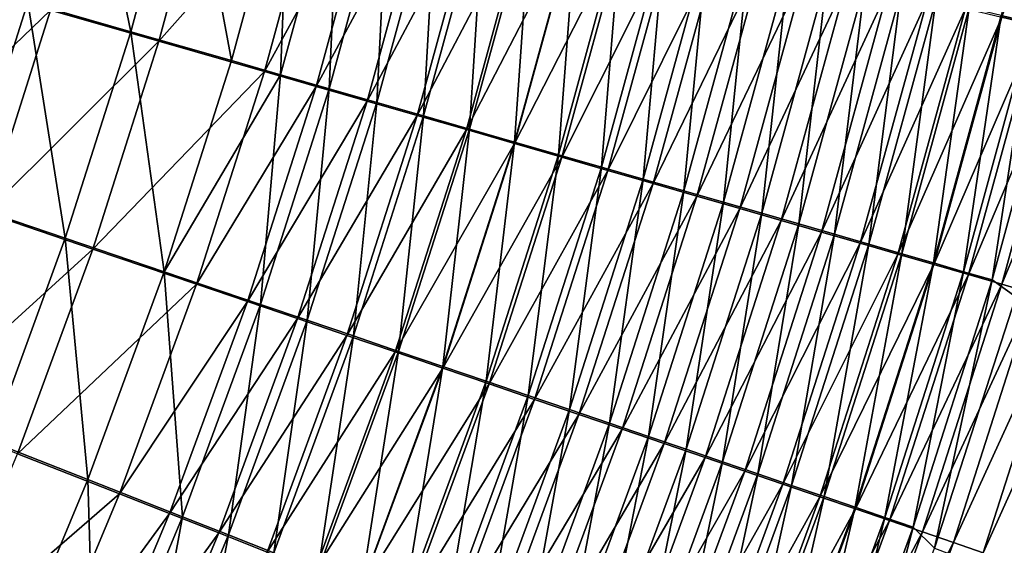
# Model space of a CAD drawing. Header units: metres. Extents: x -900 to 900, y -400 to 400.
# Tile 178 of 241: x 571 to 605, y -150 to -132. Entities that reach past the tile are written whole.
import ezdxf

# ---------------------------------------------------------------- set-up
doc = ezdxf.new("R2010")
doc.units = ezdxf.units.M

msp = doc.modelspace()

# ---------------------------------------------------------------- linework, layer by layer
at = {"layer": 'top'}
for points in [[(606.992249, -123.271576, -463.938965), (605.022705, -131.879227, -464.152954), (606.071411, -132.129364, -462.532104)], [(608.25354, -123.544815, -467.309601), (606.259277, -132.217224, -467.521759), (605.05127, -131.929306, -469.148651)], [(573.373901, -124.381401, -487.619293), (571.485229, -131.415329, -487.645111), (575.035583, -132.43396, -486.446777)], [(576.979126, -125.232964, -486.413086), (573.373901, -124.381401, -487.619293), (575.035583, -132.43396, -486.446777)], [(577.963623, -125.505028, -489.234131), (576.001343, -132.75769, -489.269043), (572.272949, -131.686691, -490.527527)], [(575.035583, -132.43396, -486.446777), (578.501831, -133.429047, -485.011047), (576.979126, -125.232964, -486.413086)], [(577.963623, -125.505028, -489.234131), (581.659546, -126.37944, -487.716431), (576.001343, -132.75769, -489.269043)], [(578.501831, -133.429047, -485.011047), (580.498474, -126.064629, -484.967926), (576.979126, -125.232964, -486.413086)], [(580.498474, -126.064629, -484.967926), (578.501831, -133.429047, -485.011047), (580.199097, -133.916519, -484.206238)], [(580.199097, -133.916519, -484.206238), (582.221497, -126.471954, -484.157928), (580.498474, -126.064629, -484.967926)], [(581.659546, -126.37944, -487.716431), (579.641418, -133.80394, -487.761169), (576.001343, -132.75769, -489.269043)], [(581.659546, -126.37944, -487.716431), (583.469055, -126.807709, -486.865723), (579.641418, -133.80394, -487.761169)], [(580.199097, -133.916519, -484.206238), (581.870178, -134.396622, -483.344635), (582.221497, -126.471954, -484.157928)], [(581.870178, -134.396622, -483.344635), (583.917725, -126.873062, -483.290741), (582.221497, -126.471954, -484.157928)], [(583.469055, -126.807709, -486.865723), (581.423828, -134.316467, -486.915955), (579.641418, -133.80394, -487.761169)], [(583.469055, -126.807709, -486.865723), (585.250366, -127.229431, -485.954987), (581.423828, -134.316467, -486.915955)], [(583.917725, -126.873062, -483.290741), (581.870178, -134.396622, -483.344635), (583.513245, -134.868851, -482.427032)], [(585.585388, -127.267532, -482.367249), (583.917725, -126.873062, -483.290741), (583.513245, -134.868851, -482.427032)], [(585.250366, -127.229431, -485.954987), (583.17865, -134.821243, -486.011078), (581.423828, -134.316467, -486.915955)], [(585.250366, -127.229431, -485.954987), (587.001709, -127.644173, -484.985138), (583.17865, -134.821243, -486.011078)], [(585.585388, -127.267532, -482.367249), (583.513245, -134.868851, -482.427032), (585.126709, -135.332703, -481.454315)], [(587.222717, -127.654953, -481.388306), (585.585388, -127.267532, -482.367249), (585.126709, -135.332703, -481.454315)], [(587.001709, -127.644173, -484.985138), (584.904175, -135.317749, -485.047394), (583.17865, -134.821243, -486.011078)], [(587.001709, -127.644173, -484.985138), (588.721252, -128.051498, -483.957062), (584.904175, -135.317749, -485.047394)], [(585.126709, -135.332703, -481.454315), (586.70874, -135.78772, -480.427399), (587.222717, -127.654953, -481.388306)], [(586.70874, -135.78772, -480.427399), (588.827942, -128.034912, -480.354858), (587.222717, -127.654953, -481.388306)], [(588.721252, -128.051498, -483.957062), (586.598572, -135.80545, -484.025848), (584.904175, -135.317749, -485.047394)], [(588.721252, -128.051498, -483.957062), (590.407043, -128.450989, -482.871704), (586.598572, -135.80545, -484.025848)], [(588.827942, -128.034912, -480.354858), (586.70874, -135.78772, -480.427399), (588.257874, -136.233429, -479.347351)], [(590.399597, -128.407028, -479.268036), (588.827942, -128.034912, -480.354858), (588.257874, -136.233429, -479.347351)], [(590.407043, -128.450989, -482.871704), (588.259949, -136.283859, -482.947327), (586.598572, -135.80545, -484.025848)], [(590.399597, -128.407028, -479.268036), (588.257874, -136.233429, -479.347351), (589.772522, -136.669403, -478.215454)], [(590.407043, -128.450989, -482.871704), (592.057495, -128.842239, -481.730286), (588.259949, -136.283859, -482.947327)], [(591.935974, -128.77095, -478.129028), (590.399597, -128.407028, -479.268036), (589.772522, -136.669403, -478.215454)], [(592.057495, -128.842239, -481.730286), (589.88678, -136.752487, -481.813049), (588.259949, -136.283859, -482.947327)], [(591.935974, -128.77095, -478.129028), (589.772522, -136.669403, -478.215454), (591.25116, -137.0952, -477.032837)], [(592.057495, -128.842239, -481.730286), (593.671021, -129.224854, -480.534088), (589.88678, -136.752487, -481.813049)], [(593.435547, -129.126297, -476.939087), (591.935974, -128.77095, -478.129028), (591.25116, -137.0952, -477.032837)], [(593.671021, -129.224854, -480.534088), (591.477356, -137.210861, -480.624298), (589.88678, -136.752487, -481.813049)], [(591.25116, -137.0952, -477.032837), (592.692322, -137.510391, -475.80072), (593.435547, -129.126297, -476.939087)], [(593.671021, -129.224854, -480.534088), (595.24585, -129.598465, -479.284393), (591.477356, -137.210861, -480.624298)], [(592.692322, -137.510391, -475.80072), (594.89679, -129.472717, -475.699402), (593.435547, -129.126297, -476.939087)], [(594.89679, -129.472717, -475.699402), (592.692322, -137.510391, -475.80072), (594.09436, -137.91452, -474.520294)], [(596.318115, -129.80983, -474.411163), (594.89679, -129.472717, -475.699402), (594.09436, -137.91452, -474.520294)], [(595.24585, -129.598465, -479.284393), (593.030212, -137.658554, -479.382263), (591.477356, -137.210861, -480.624298)], [(595.24585, -129.598465, -479.284393), (596.780457, -129.962692, -477.982422), (593.030212, -137.658554, -479.382263)], [(596.318115, -129.80983, -474.411163), (594.09436, -137.91452, -474.520294), (595.455811, -138.307159, -473.192749)], [(597.697937, -130.137268, -473.075623), (596.318115, -129.80983, -474.411163), (595.455811, -138.307159, -473.192749)], [(596.780457, -129.962692, -477.982422), (594.543579, -138.095078, -478.088287), (593.030212, -137.658554, -479.382263)], [(596.780457, -129.962692, -477.982422), (598.273132, -130.317123, -476.629517), (594.543579, -138.095078, -478.088287)], [(597.697937, -130.137268, -473.075623), (595.455811, -138.307159, -473.192749), (596.775208, -138.687866, -471.819305)], [(599.03479, -130.454681, -471.69397), (597.697937, -130.137268, -473.075623), (596.775208, -138.687866, -471.819305)], [(568.471619, -130.595322, -491.530334), (572.272949, -131.686691, -490.527527), (566.319885, -137.405563, -491.552338)], [(569.287537, -138.359741, -487.671143), (571.485229, -131.415329, -487.645111), (567.865417, -130.377335, -488.599976)], [(598.273132, -130.317123, -476.629517), (596.015991, -138.519989, -476.743561), (594.543579, -138.095078, -478.088287)], [(598.273132, -130.317123, -476.629517), (599.722229, -130.661392, -475.226898), (596.015991, -138.519989, -476.743561)], [(596.775208, -138.687866, -471.819305), (598.050903, -139.056229, -470.401276), (599.03479, -130.454681, -471.69397)], [(598.050903, -139.056229, -470.401276), (600.327026, -130.761688, -470.267548), (599.03479, -130.454681, -471.69397)], [(599.722229, -130.661392, -475.226898), (597.44574, -138.932816, -475.349335), (596.015991, -138.519989, -476.743561)], [(599.722229, -130.661392, -475.226898), (601.12616, -130.995117, -473.775848), (597.44574, -138.932816, -475.349335)], [(600.327026, -130.761688, -470.267548), (598.050903, -139.056229, -470.401276), (599.281677, -139.411819, -468.940491)], [(601.573303, -131.057983, -468.798218), (600.327026, -130.761688, -470.267548), (599.281677, -139.411819, -468.940491)], [(601.12616, -130.995117, -473.775848), (598.831299, -139.333099, -473.906921), (597.44574, -138.932816, -475.349335)], [(601.12616, -130.995117, -473.775848), (602.483276, -131.317902, -472.277802), (598.831299, -139.333099, -473.906921)], [(601.573303, -131.057983, -468.798218), (599.281677, -139.411819, -468.940491), (600.466064, -139.754272, -467.438934)], [(602.772278, -131.343216, -467.288025), (601.573303, -131.057983, -468.798218), (600.466064, -139.754272, -467.438934)], [(572.778992, -139.543411, -486.478271), (571.485229, -131.415329, -487.645111), (569.287537, -138.359741, -487.671143)], [(575.035583, -132.43396, -486.446777), (571.485229, -131.415329, -487.645111), (572.778992, -139.543411, -486.478271)], [(602.483276, -131.317902, -472.277802), (600.171021, -139.720383, -472.417664), (598.831299, -139.333099, -473.906921)], [(602.483276, -131.317902, -472.277802), (603.792114, -131.62941, -470.734711), (600.171021, -139.720383, -472.417664)], [(603.792114, -131.62941, -470.734711), (601.463501, -140.094254, -470.883484), (600.171021, -139.720383, -472.417664)], [(602.772278, -131.343216, -467.288025), (600.466064, -139.754272, -467.438934), (601.602783, -140.083206, -465.898621)], [(603.792114, -131.62941, -470.734711), (605.05127, -131.929306, -469.148651), (601.463501, -140.094254, -470.883484)], [(603.922546, -131.617081, -465.738922), (602.772278, -131.343216, -467.288025), (601.602783, -140.083206, -465.898621)], [(601.602783, -140.083206, -465.898621), (602.690491, -140.398193, -464.321503), (603.922546, -131.617081, -465.738922)], [(602.690491, -140.398193, -464.321503), (605.022705, -131.879227, -464.152954), (603.922546, -131.617081, -465.738922)], [(572.272949, -131.686691, -490.527527), (570.057739, -138.673553, -490.554138), (566.319885, -137.405563, -491.552338)], [(572.272949, -131.686691, -490.527527), (576.001343, -132.75769, -489.269043), (570.057739, -138.673553, -490.554138)], [(605.05127, -131.929306, -469.148651), (602.707336, -140.454315, -469.306549), (601.463501, -140.094254, -470.883484)], [(605.022705, -131.879227, -464.152954), (602.690491, -140.398193, -464.321503), (603.727844, -140.698898, -462.709534)], [(605.05127, -131.929306, -469.148651), (606.259277, -132.217224, -467.521759), (602.707336, -140.454315, -469.306549)], [(606.071411, -132.129364, -462.532104), (605.022705, -131.879227, -464.152954), (603.727844, -140.698898, -462.709534)], [(606.259277, -132.217224, -467.521759), (603.901123, -140.800156, -467.688843), (602.707336, -140.454315, -469.306549)], [(606.071411, -132.129364, -462.532104), (603.727844, -140.698898, -462.709534), (604.71344, -140.984879, -461.064728)], [(606.259277, -132.217224, -467.521759), (607.414673, -132.492859, -465.85614), (603.901123, -140.800156, -467.688843)], [(607.067322, -132.367142, -460.878357), (606.071411, -132.129364, -462.532104), (604.71344, -140.984879, -461.064728)], [(572.778992, -139.543411, -486.478271), (576.18811, -140.699921, -485.048981), (575.035583, -132.43396, -486.446777)], [(576.18811, -140.699921, -485.048981), (578.501831, -133.429047, -485.011047), (575.035583, -132.43396, -486.446777)], [(607.414673, -132.492859, -465.85614), (605.043396, -141.131348, -466.032501), (603.901123, -140.800156, -467.688843)], [(604.71344, -140.984879, -461.064728), (605.526245, -141.567017, -459.392914), (607.067322, -132.367142, -460.878357)], [(607.414673, -132.492859, -465.85614), (608.516052, -132.755844, -464.15387), (605.043396, -141.131348, -466.032501)], [(576.001343, -132.75769, -489.269043), (573.724243, -139.918091, -489.301361), (570.057739, -138.673553, -490.554138)], [(576.001343, -132.75769, -489.269043), (579.641418, -133.80394, -487.761169), (573.724243, -139.918091, -489.301361)], [(608.516052, -132.755844, -464.15387), (606.132813, -141.447495, -464.339569), (605.043396, -141.131348, -466.032501)], [(578.501831, -133.429047, -485.011047), (576.18811, -140.699921, -485.048981), (580.199097, -133.916519, -484.206238)], [(579.641418, -133.80394, -487.761169), (577.304199, -141.134048, -487.800262), (573.724243, -139.918091, -489.301361)], [(576.18811, -140.699921, -485.048981), (579.501282, -141.824661, -483.389954), (580.199097, -133.916519, -484.206238)], [(579.641418, -133.80394, -487.761169), (581.423828, -134.316467, -486.915955), (577.304199, -141.134048, -487.800262)], [(579.501282, -141.824661, -483.389954), (581.870178, -134.396622, -483.344635), (580.199097, -133.916519, -484.206238)], [(581.423828, -134.316467, -486.915955), (579.057251, -141.729813, -486.958801), (577.304199, -141.134048, -487.800262)], [(581.423828, -134.316467, -486.915955), (583.17865, -134.821243, -486.011078), (579.057251, -141.729813, -486.958801)], [(581.870178, -134.396622, -483.344635), (579.501282, -141.824661, -483.389954), (581.117676, -142.373672, -482.47641)], [(583.513245, -134.868851, -482.427032), (581.870178, -134.396622, -483.344635), (581.117676, -142.373672, -482.47641)], [(583.17865, -134.821243, -486.011078), (580.783447, -142.31662, -486.057892), (579.057251, -141.729813, -486.958801)], [(583.17865, -134.821243, -486.011078), (584.904175, -135.317749, -485.047394), (580.783447, -142.31662, -486.057892)], [(583.513245, -134.868851, -482.427032), (581.117676, -142.373672, -482.47641), (582.705017, -142.91304, -481.507935)], [(585.126709, -135.332703, -481.454315), (583.513245, -134.868851, -482.427032), (582.705017, -142.91304, -481.507935)], [(584.904175, -135.317749, -485.047394), (582.480835, -142.893875, -485.09845), (580.783447, -142.31662, -486.057892)], [(584.904175, -135.317749, -485.047394), (586.598572, -135.80545, -484.025848), (582.480835, -142.893875, -485.09845)], [(582.705017, -142.91304, -481.507935), (584.261597, -143.442169, -480.485413), (585.126709, -135.332703, -481.454315)], [(584.261597, -143.442169, -480.485413), (586.70874, -135.78772, -480.427399), (585.126709, -135.332703, -481.454315)], [(586.598572, -135.80545, -484.025848), (584.147705, -143.460968, -484.081329), (582.480835, -142.893875, -485.09845)], [(586.598572, -135.80545, -484.025848), (588.259949, -136.283859, -482.947327), (584.147705, -143.460968, -484.081329)], [(586.70874, -135.78772, -480.427399), (584.261597, -143.442169, -480.485413), (585.78595, -143.960541, -479.410034)], [(588.257874, -136.233429, -479.347351), (586.70874, -135.78772, -480.427399), (585.78595, -143.960541, -479.410034)], [(588.259949, -136.283859, -482.947327), (585.782288, -144.017288, -483.007446), (584.147705, -143.460968, -484.081329)], [(588.259949, -136.283859, -482.947327), (589.88678, -136.752487, -481.813049), (585.782288, -144.017288, -483.007446)], [(588.257874, -136.233429, -479.347351), (585.78595, -143.960541, -479.410034), (587.27655, -144.467667, -478.282928)], [(589.772522, -136.669403, -478.215454), (588.257874, -136.233429, -479.347351), (587.27655, -144.467667, -478.282928)], [(589.772522, -136.669403, -478.215454), (587.27655, -144.467667, -478.282928), (588.731873, -144.963013, -477.105286)], [(591.25116, -137.0952, -477.032837), (589.772522, -136.669403, -478.215454), (588.731873, -144.963013, -477.105286)], [(589.88678, -136.752487, -481.813049), (587.383057, -144.562332, -481.878052), (585.782288, -144.017288, -483.007446)], [(589.88678, -136.752487, -481.813049), (591.477356, -137.210861, -480.624298), (587.383057, -144.562332, -481.878052)], [(591.477356, -137.210861, -480.624298), (588.948364, -145.09552, -480.694305), (587.383057, -144.562332, -481.878052)], [(588.731873, -144.963013, -477.105286), (590.150452, -145.446091, -475.878326), (591.25116, -137.0952, -477.032837)], [(591.477356, -137.210861, -480.624298), (593.030212, -137.658554, -479.382263), (588.948364, -145.09552, -480.694305)], [(590.150452, -145.446091, -475.878326), (592.692322, -137.510391, -475.80072), (591.25116, -137.0952, -477.032837)], [(593.030212, -137.658554, -479.382263), (590.476624, -145.616348, -479.45752), (588.948364, -145.09552, -480.694305)], [(592.692322, -137.510391, -475.80072), (590.150452, -145.446091, -475.878326), (591.530762, -145.916397, -474.60318)], [(593.030212, -137.658554, -479.382263), (594.543579, -138.095078, -478.088287), (590.476624, -145.616348, -479.45752)], [(594.09436, -137.91452, -474.520294), (592.692322, -137.510391, -475.80072), (591.530762, -145.916397, -474.60318)], [(594.09436, -137.91452, -474.520294), (591.530762, -145.916397, -474.60318), (592.871338, -146.373398, -473.281097)], [(595.455811, -138.307159, -473.192749), (594.09436, -137.91452, -474.520294), (592.871338, -146.373398, -473.281097)], [(570.212463, -146.544693, -486.507507), (572.778992, -139.543411, -486.478271), (569.287537, -138.359741, -487.671143)], [(594.543579, -138.095078, -478.088287), (591.966309, -146.124268, -478.168915), (590.476624, -145.616348, -479.45752)], [(594.543579, -138.095078, -478.088287), (596.015991, -138.519989, -476.743561), (591.966309, -146.124268, -478.168915)], [(595.455811, -138.307159, -473.192749), (592.871338, -146.373398, -473.281097), (594.170654, -146.816589, -471.913208)], [(596.775208, -138.687866, -471.819305), (595.455811, -138.307159, -473.192749), (594.170654, -146.816589, -471.913208)], [(570.057739, -138.673553, -490.554138), (573.724243, -139.918091, -489.301361), (567.534973, -145.553833, -490.58075)], [(596.015991, -138.519989, -476.743561), (593.415771, -146.618744, -476.829742), (591.966309, -146.124268, -478.168915)], [(596.015991, -138.519989, -476.743561), (597.44574, -138.932816, -475.349335), (593.415771, -146.618744, -476.829742)], [(594.170654, -146.816589, -471.913208), (595.427246, -147.245483, -470.500824), (596.775208, -138.687866, -471.819305)], [(595.427246, -147.245483, -470.500824), (598.050903, -139.056229, -470.401276), (596.775208, -138.687866, -471.819305)], [(597.44574, -138.932816, -475.349335), (594.823547, -147.099243, -475.441223), (593.415771, -146.618744, -476.829742)], [(597.44574, -138.932816, -475.349335), (598.831299, -139.333099, -473.906921), (594.823547, -147.099243, -475.441223)], [(598.050903, -139.056229, -470.401276), (595.427246, -147.245483, -470.500824), (596.639771, -147.659622, -469.045837)], [(599.281677, -139.411819, -468.940491), (598.050903, -139.056229, -470.401276), (596.639771, -147.659622, -469.045837)], [(598.831299, -139.333099, -473.906921), (596.188049, -147.565216, -474.004608), (594.823547, -147.099243, -475.441223)], [(598.831299, -139.333099, -473.906921), (600.171021, -139.720383, -472.417664), (596.188049, -147.565216, -474.004608)], [(599.281677, -139.411819, -468.940491), (596.639771, -147.659622, -469.045837), (597.806946, -148.058533, -467.55014)], [(600.466064, -139.754272, -467.438934), (599.281677, -139.411819, -468.940491), (597.806946, -148.058533, -467.55014)], [(570.212463, -146.544693, -486.507507), (573.560425, -147.860397, -485.081726), (572.778992, -139.543411, -486.478271)], [(573.560425, -147.860397, -485.081726), (576.18811, -140.699921, -485.048981), (572.778992, -139.543411, -486.478271)], [(600.171021, -139.720383, -472.417664), (597.507629, -148.016174, -472.521301), (596.188049, -147.565216, -474.004608)], [(600.171021, -139.720383, -472.417664), (601.463501, -140.094254, -470.883484), (597.507629, -148.016174, -472.521301)], [(600.466064, -139.754272, -467.438934), (597.806946, -148.058533, -467.55014), (598.927429, -148.441788, -466.015747)], [(601.602783, -140.083206, -465.898621), (600.466064, -139.754272, -467.438934), (598.927429, -148.441788, -466.015747)], [(573.724243, -139.918091, -489.301361), (571.135376, -146.969543, -489.331085), (567.534973, -145.553833, -490.58075)], [(573.724243, -139.918091, -489.301361), (577.304199, -141.134048, -487.800262), (571.135376, -146.969543, -489.331085)], [(601.463501, -140.094254, -470.883484), (598.780945, -148.451599, -470.993195), (597.507629, -148.016174, -472.521301)], [(601.463501, -140.094254, -470.883484), (602.707336, -140.454315, -469.306549), (598.780945, -148.451599, -470.993195)], [(598.927429, -148.441788, -466.015747), (599.999817, -148.808914, -464.44458), (601.602783, -140.083206, -465.898621)], [(599.999817, -148.808914, -464.44458), (602.690491, -140.398193, -464.321503), (601.602783, -140.083206, -465.898621)], [(602.707336, -140.454315, -469.306549), (600.006592, -148.871033, -469.422363), (598.780945, -148.451599, -470.993195)], [(602.690491, -140.398193, -464.321503), (599.999817, -148.808914, -464.44458), (601.022888, -149.159485, -462.838623)], [(602.707336, -140.454315, -469.306549), (603.901123, -140.800156, -467.688843), (600.006592, -148.871033, -469.422363)], [(603.727844, -140.698898, -462.709534), (602.690491, -140.398193, -464.321503), (601.022888, -149.159485, -462.838623)], [(573.560425, -147.860397, -485.081726), (576.814392, -149.140121, -483.426697), (576.18811, -140.699921, -485.048981)], [(576.814392, -149.140121, -483.426697), (579.501282, -141.824661, -483.389954), (576.18811, -140.699921, -485.048981)], [(603.727844, -140.698898, -462.709534), (601.022888, -149.159485, -462.838623), (601.9953, -149.493027, -461.19986)], [(604.71344, -140.984879, -461.064728), (603.727844, -140.698898, -462.709534), (601.9953, -149.493027, -461.19986)], [(603.901123, -140.800156, -467.688843), (601.183228, -149.273987, -467.810883), (600.006592, -148.871033, -469.422363)], [(603.901123, -140.800156, -467.688843), (605.043396, -141.131348, -466.032501), (601.183228, -149.273987, -467.810883)], [(605.043396, -141.131348, -466.032501), (602.309448, -149.660004, -466.160797), (601.183228, -149.273987, -467.810883)], [(601.9953, -149.493027, -461.19986), (602.732727, -150.216278, -459.528809), (604.71344, -140.984879, -461.064728)], [(605.043396, -141.131348, -466.032501), (606.132813, -141.447495, -464.339569), (602.309448, -149.660004, -466.160797)], [(602.732727, -150.216278, -459.528809), (605.526245, -141.567017, -459.392914), (604.71344, -140.984879, -461.064728)], [(577.304199, -141.134048, -487.800262), (574.651001, -148.352905, -487.833679), (571.135376, -146.969543, -489.331085)], [(577.304199, -141.134048, -487.800262), (579.057251, -141.729813, -486.958801), (574.651001, -148.352905, -487.833679)], [(606.132813, -141.447495, -464.339569), (603.383789, -150.028595, -464.474152), (602.309448, -149.660004, -466.160797)], [(606.132813, -141.447495, -464.339569), (607.167847, -141.748184, -462.612152), (603.383789, -150.028595, -464.474152)], [(579.057251, -141.729813, -486.958801), (576.372681, -149.030746, -486.994232), (574.651001, -148.352905, -487.833679)], [(579.057251, -141.729813, -486.958801), (580.783447, -142.31662, -486.057892), (576.372681, -149.030746, -486.994232)], [(605.526245, -141.567017, -459.392914), (602.732727, -150.216278, -459.528809), (659.157898, -171.511658, -352.148315)], [(603.383789, -150.028595, -464.474152), (607.167847, -141.748184, -462.612152), (604.404968, -150.379272, -462.753052)], [(604.404968, -150.379272, -462.753052), (607.167847, -141.748184, -462.612152), (608.019531, -142.369431, -460.856537)], [(579.501282, -141.824661, -483.389954), (576.814392, -149.140121, -483.426697), (578.401917, -149.764862, -482.515289)], [(581.117676, -142.373672, -482.47641), (579.501282, -141.824661, -483.389954), (578.401917, -149.764862, -482.515289)], [(580.783447, -142.31662, -486.057892), (578.067871, -149.698425, -486.095459), (576.372681, -149.030746, -486.994232)], [(580.783447, -142.31662, -486.057892), (582.480835, -142.893875, -485.09845), (578.067871, -149.698425, -486.095459)], [(581.117676, -142.373672, -482.47641), (578.401917, -149.764862, -482.515289), (579.960999, -150.378632, -481.549103)], [(582.705017, -142.91304, -481.507935), (581.117676, -142.373672, -482.47641), (579.960999, -150.378632, -481.549103)], [(608.019531, -142.369431, -460.856537), (605.177551, -151.148483, -460.99823), (604.404968, -150.379272, -462.753052)], [(582.480835, -142.893875, -485.09845), (579.734924, -150.355286, -485.138275), (578.067871, -149.698425, -486.095459)], [(582.480835, -142.893875, -485.09845), (584.147705, -143.460968, -484.081329), (579.734924, -150.355286, -485.138275)], [(579.960999, -150.378632, -481.549103), (581.489929, -150.980804, -480.528961), (582.705017, -142.91304, -481.507935)], [(581.489929, -150.980804, -480.528961), (584.261597, -143.442169, -480.485413), (582.705017, -142.91304, -481.507935)], [(584.147705, -143.460968, -484.081329), (581.37207, -151.000626, -484.123505), (579.734924, -150.355286, -485.138275)], [(584.147705, -143.460968, -484.081329), (585.782288, -144.017288, -483.007446), (581.37207, -151.000626, -484.123505)], [(584.261597, -143.442169, -480.485413), (581.489929, -150.980804, -480.528961), (582.987244, -151.570801, -479.456024)], [(585.78595, -143.960541, -479.410034), (584.261597, -143.442169, -480.485413), (582.987244, -151.570801, -479.456024)], [(585.782288, -144.017288, -483.007446), (582.9776, -151.633759, -483.052094), (581.37207, -151.000626, -484.123505)], [(585.782288, -144.017288, -483.007446), (587.383057, -144.562332, -481.878052), (582.9776, -151.633759, -483.052094)], [(585.78595, -143.960541, -479.410034), (582.987244, -151.570801, -479.456024), (584.451538, -152.14801, -478.331451)], [(587.27655, -144.467667, -478.282928), (585.78595, -143.960541, -479.410034), (584.451538, -152.14801, -478.331451)], [(587.27655, -144.467667, -478.282928), (584.451538, -152.14801, -478.331451), (585.881226, -152.711884, -477.156464)], [(588.731873, -144.963013, -477.105286), (587.27655, -144.467667, -478.282928), (585.881226, -152.711884, -477.156464)], [(587.383057, -144.562332, -481.878052), (584.549927, -152.254074, -481.925262), (582.9776, -151.633759, -483.052094)], [(587.383057, -144.562332, -481.878052), (588.948364, -145.09552, -480.694305), (584.549927, -152.254074, -481.925262)], [(588.948364, -145.09552, -480.694305), (586.087463, -152.860977, -480.744171), (584.549927, -152.254074, -481.925262)], [(585.881226, -152.711884, -477.156464), (587.274841, -153.261826, -475.93219), (588.731873, -144.963013, -477.105286)], [(588.948364, -145.09552, -480.694305), (590.476624, -145.616348, -479.45752), (586.087463, -152.860977, -480.744171)], [(587.274841, -153.261826, -475.93219), (590.150452, -145.446091, -475.878326), (588.731873, -144.963013, -477.105286)], [(590.150452, -145.446091, -475.878326), (587.274841, -153.261826, -475.93219), (588.631042, -153.797256, -474.659851)], [(591.530762, -145.916397, -474.60318), (590.150452, -145.446091, -475.878326), (588.631042, -153.797256, -474.659851)], [(590.476624, -145.616348, -479.45752), (587.588806, -153.453842, -479.510132), (586.087463, -152.860977, -480.744171)], [(590.476624, -145.616348, -479.45752), (591.966309, -146.124268, -478.168915), (587.588806, -153.453842, -479.510132)], [(591.966309, -146.124268, -478.168915), (589.052246, -154.032059, -478.224365), (587.588806, -153.453842, -479.510132)], [(591.530762, -145.916397, -474.60318), (588.631042, -153.797256, -474.659851), (589.948242, -154.317596, -473.340607)], [(591.966309, -146.124268, -478.168915), (593.415771, -146.618744, -476.829742), (589.052246, -154.032059, -478.224365)], [(592.871338, -146.373398, -473.281097), (591.530762, -145.916397, -474.60318), (589.948242, -154.317596, -473.340607)], [(570.212463, -146.544693, -486.507507), (570.623047, -154.895096, -485.109222), (573.560425, -147.860397, -485.081726)], [(592.871338, -146.373398, -473.281097), (589.948242, -154.317596, -473.340607), (591.225037, -154.822296, -471.975616)], [(594.170654, -146.816589, -471.913208), (592.871338, -146.373398, -473.281097), (591.225037, -154.822296, -471.975616)], [(593.415771, -146.618744, -476.829742), (590.476318, -154.595032, -476.888062), (589.052246, -154.032059, -478.224365)], [(593.415771, -146.618744, -476.829742), (594.823547, -147.099243, -475.441223), (590.476318, -154.595032, -476.888062)], [(591.225037, -154.822296, -471.975616), (592.459961, -155.310745, -470.566223), (594.170654, -146.816589, -471.913208)], [(592.459961, -155.310745, -470.566223), (595.427246, -147.245483, -470.500824), (594.170654, -146.816589, -471.913208)], [(571.135376, -146.969543, -489.331085), (574.651001, -148.352905, -487.833679), (568.238953, -153.896637, -489.358154)], [(594.823547, -147.099243, -475.441223), (591.859497, -155.142136, -475.502533), (590.476318, -154.595032, -476.888062)], [(594.823547, -147.099243, -475.441223), (596.188049, -147.565216, -474.004608), (591.859497, -155.142136, -475.502533)], [(596.188049, -147.565216, -474.004608), (593.200256, -155.672775, -474.068939), (591.859497, -155.142136, -475.502533)], [(595.427246, -147.245483, -470.500824), (592.459961, -155.310745, -470.566223), (593.651672, -155.78244, -469.114227)], [(596.188049, -147.565216, -474.004608), (597.507629, -148.016174, -472.521301), (593.200256, -155.672775, -474.068939)], [(596.639771, -147.659622, -469.045837), (595.427246, -147.245483, -470.500824), (593.651672, -155.78244, -469.114227)], [(570.623047, -154.895096, -485.109222), (573.813599, -156.32753, -483.454742), (573.560425, -147.860397, -485.081726)], [(573.560425, -147.860397, -485.081726), (573.813599, -156.32753, -483.454742), (576.814392, -149.140121, -483.426697)], [(596.639771, -147.659622, -469.045837), (593.651672, -155.78244, -469.114227), (594.79895, -156.236862, -467.621582)], [(597.806946, -148.058533, -467.55014), (596.639771, -147.659622, -469.045837), (594.79895, -156.236862, -467.621582)], [(597.507629, -148.016174, -472.521301), (594.497009, -156.18634, -472.588715), (593.200256, -155.672775, -474.068939)], [(597.507629, -148.016174, -472.521301), (598.780945, -148.451599, -470.993195), (594.497009, -156.18634, -472.588715)], [(597.806946, -148.058533, -467.55014), (594.79895, -156.236862, -467.621582), (595.900391, -156.673492, -466.090271)], [(598.927429, -148.441788, -466.015747), (597.806946, -148.058533, -467.55014), (595.900391, -156.673492, -466.090271)], [(574.651001, -148.352905, -487.833679), (571.686096, -155.445023, -487.861267), (568.238953, -153.896637, -489.358154)], [(574.651001, -148.352905, -487.833679), (576.372681, -149.030746, -486.994232), (571.686096, -155.445023, -487.861267)], [(598.780945, -148.451599, -470.993195), (595.748413, -156.682297, -471.063751), (594.497009, -156.18634, -472.588715)], [(598.780945, -148.451599, -470.993195), (600.006592, -148.871033, -469.422363), (595.748413, -156.682297, -471.063751)], [(595.900391, -156.673492, -466.090271), (596.954773, -157.091827, -464.522217), (598.927429, -148.441788, -466.015747)], [(596.954773, -157.091827, -464.522217), (599.999817, -148.808914, -464.44458), (598.927429, -148.441788, -466.015747)], [(600.006592, -148.871033, -469.422363), (596.953125, -157.160095, -469.496124), (595.748413, -156.682297, -471.063751)], [(600.006592, -148.871033, -469.422363), (601.183228, -149.273987, -467.810883), (596.953125, -157.160095, -469.496124)], [(599.999817, -148.808914, -464.44458), (596.954773, -157.091827, -464.522217), (597.960815, -157.491364, -462.919373)], [(601.022888, -149.159485, -462.838623), (599.999817, -148.808914, -464.44458), (597.960815, -157.491364, -462.919373)], [(576.372681, -149.030746, -486.994232), (573.374207, -156.203735, -487.022125), (571.686096, -155.445023, -487.861267)], [(576.372681, -149.030746, -486.994232), (578.067871, -149.698425, -486.095459), (573.374207, -156.203735, -487.022125)], [(576.814392, -149.140121, -483.426697), (573.813599, -156.32753, -483.454742), (575.370239, -157.026825, -482.54361)], [(578.401917, -149.764862, -482.515289), (576.814392, -149.140121, -483.426697), (575.370239, -157.026825, -482.54361)], [(601.183228, -149.273987, -467.810883), (598.109741, -157.619186, -467.887848), (596.953125, -157.160095, -469.496124)], [(601.022888, -149.159485, -462.838623), (597.960815, -157.491364, -462.919373), (598.917175, -157.871552, -461.283722)], [(601.183228, -149.273987, -467.810883), (602.309448, -149.660004, -466.160797), (598.109741, -157.619186, -467.887848)], [(601.9953, -149.493027, -461.19986), (601.022888, -149.159485, -462.838623), (598.917175, -157.871552, -461.283722)], [(598.917175, -157.871552, -461.283722), (599.571228, -158.745285, -459.610016), (601.9953, -149.493027, -461.19986)], [(599.571228, -158.745285, -459.610016), (602.732727, -150.216278, -459.528809), (601.9953, -149.493027, -461.19986)], [(578.067871, -149.698425, -486.095459), (575.036316, -156.951111, -486.123627), (573.374207, -156.203735, -487.022125)], [(578.067871, -149.698425, -486.095459), (579.734924, -150.355286, -485.138275), (575.036316, -156.951111, -486.123627)], [(578.401917, -149.764862, -482.515289), (575.370239, -157.026825, -482.54361), (576.898926, -157.713882, -481.577667)], [(579.960999, -150.378632, -481.549103), (578.401917, -149.764862, -482.515289), (576.898926, -157.713882, -481.577667)], [(602.309448, -149.660004, -466.160797), (599.21698, -158.059036, -466.240997), (598.109741, -157.619186, -467.887848)], [(602.309448, -149.660004, -466.160797), (603.383789, -150.028595, -464.474152), (599.21698, -158.059036, -466.240997)], [(599.21698, -158.059036, -466.240997), (603.383789, -150.028595, -464.474152), (600.273376, -158.479111, -464.557617)], [(600.273376, -158.479111, -464.557617), (603.383789, -150.028595, -464.474152), (604.404968, -150.379272, -462.753052)]]:
    msp.add_3dface(points, dxfattribs=at)

doc.saveas('drawing.dxf')
